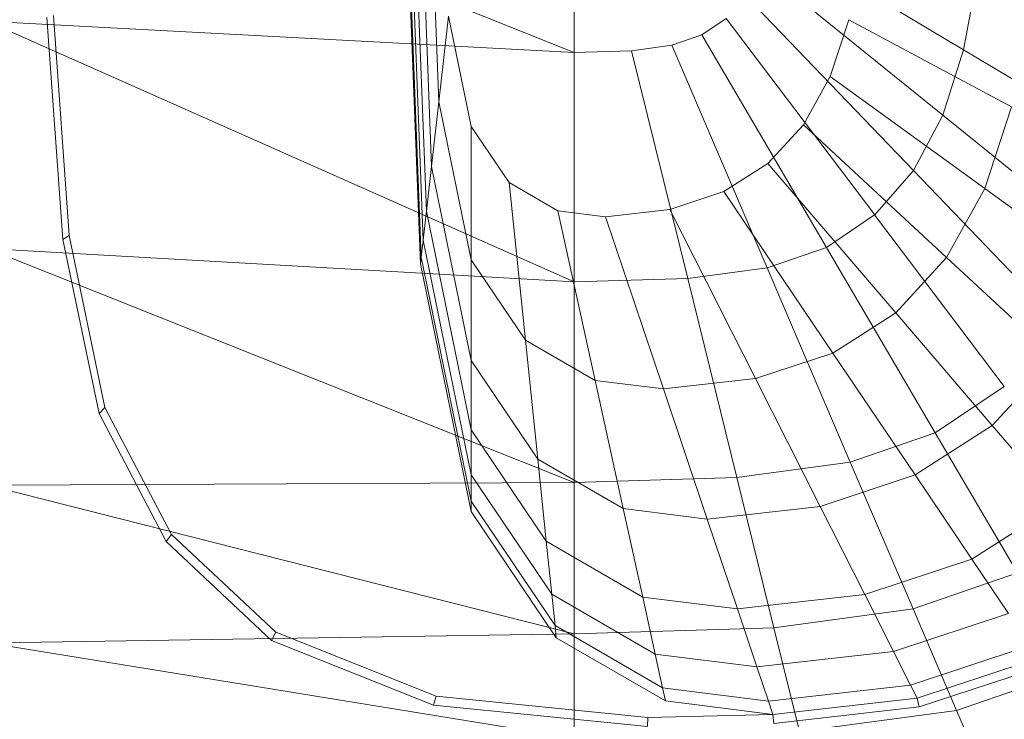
# Model space of a CAD drawing. Header units: metres. Extents: x 391.1 to 427.5, y 12.7 to 28.4.
# Tile 28 of 139: x 404.474 to 404.646, y 26.382 to 26.505. Entities that reach past the tile are written whole.
import ezdxf

# ---------------------------------------------------------------- set-up
doc = ezdxf.new("R2010")
doc.units = ezdxf.units.M
doc.layers.add('02_MOBILIARIO', color=7, linetype='Continuous', lineweight=18)
doc.layers.add('A-DETL-____-MBND', color=7, linetype='Continuous', lineweight=18)

# ---------------------------------------------------------------- blocks, each defined once
blk = doc.blocks.new('Family - Rentamans P1-154566-04_TEL_P1')
at = {"layer": 'A-DETL-____-MBND', "color": 253, "true_color": 0xaaaaaa}
for p, q in [((0, 0.18276), (0.10273, 0.14157)), ((0.07584, 0.10456), (0.07287, 0.18276)), ((0.07598, 0.10571), (0.07304, 0.18276)), ((0.07689, 0.11374), (0.07426, 0.18276)), ((0.07778, 0.12158), (0.07545, 0.18276)), ((0.07907, 0.13292), (0.07717, 0.18276)), ((0.10273, 0.18276), (0.10273, 0.14157)), ((0.07631, 0.10869), (0.074, 0.1695)), ((0.17092, 0.14201), (0.13724, 0.16214)), ((0.16731, 0.13056), (0.13541, 0.15634)), ((0.1733, 0.15486), (0.17092, 0.14201)), ((0.16218, 0.12086), (0.13282, 0.15143)), ((0.10273, 0.14157), (0, 0.14702)), ((0, 0.14702), (0.10273, 0.10137)), ((0.01327, 0.10879), (0.01046, 0.14766)), ((0.01437, 0.10952), (0.01159, 0.14801)), ((0.08078, 0.14793), (0.07907, 0.13292)), ((0.08473, 0.12861), (0.08078, 0.14793)), ((0.12937, 0.14751), (0.12509, 0.14464)), ((0.15537, 0.1131), (0.12937, 0.14751)), ((0.15084, 0.14729), (0.14756, 0.13732)), ((0.17934, 0.13201), (0.15084, 0.14729)), ((0.12509, 0.14464), (0.11983, 0.14281)), ((0.14692, 0.10743), (0.12509, 0.14464)), ((0.10273, 0.14157), (0.11281, 0.14187)), ((0.10273, 0.14157), (0.10273, 0.10137)), ((0.11983, 0.14281), (0.11281, 0.14187)), ((0.11281, 0.14187), (0.12264, 0.10196)), ((0.11983, 0.14281), (0.13653, 0.10383)), ((0.17092, 0.14201), (0.16731, 0.13056)), ((0.20031, 0.12445), (0.17092, 0.14201)), ((0.14756, 0.13732), (0.14288, 0.12888)), ((0.17464, 0.11773), (0.14756, 0.13732)), ((0.07907, 0.13292), (0.07778, 0.12158)), ((0.08473, 0.10527), (0.07907, 0.13292)), ((0.17934, 0.13201), (0.17464, 0.11773)), ((0.16731, 0.13056), (0.16218, 0.12086)), ((0.19515, 0.10805), (0.16731, 0.13056)), ((0.09137, 0.11877), (0.08473, 0.12861)), ((0.08473, 0.12861), (0.08473, 0.10527)), ((0.14288, 0.12888), (0.13667, 0.12213)), ((0.16795, 0.10565), (0.14288, 0.12888)), ((0.07778, 0.12158), (0.07689, 0.11374)), ((0.08473, 0.08764), (0.07778, 0.12158)), ((0.13667, 0.12213), (0.12897, 0.11719)), ((0.13667, 0.12213), (0.15906, 0.09599)), ((0.16218, 0.12086), (0.15537, 0.1131)), ((0.18781, 0.09417), (0.16218, 0.12086)), ((0.09989, 0.11385), (0.09137, 0.11877)), ((0.09137, 0.11877), (0.09423, 0.09119)), ((0.17464, 0.11773), (0.16795, 0.10565)), ((0.19509, 0.10294), (0.17464, 0.11773)), ((0.12897, 0.11719), (0.1195, 0.11406)), ((0.12897, 0.11719), (0.14804, 0.08893)), ((0.10826, 0.11279), (0.09989, 0.11385)), ((0.09989, 0.11385), (0.10642, 0.08414)), ((0.1195, 0.11406), (0.10826, 0.11279)), ((0.1195, 0.11406), (0.13449, 0.08444)), ((0.07689, 0.11374), (0.07631, 0.10869)), ((0.08473, 0.07545), (0.07689, 0.11374)), ((0.10826, 0.11279), (0.1184, 0.08263)), ((0.15536, 0.1131), (0.14692, 0.10743)), ((0.17806, 0.08308), (0.15536, 0.1131)), ((0.01437, 0.10952), (0.01327, 0.10879)), ((0.01958, 0.07835), (0.01327, 0.10879)), ((0.02062, 0.07939), (0.01437, 0.10952)), ((0.07631, 0.10869), (0.07598, 0.1057)), ((0.08473, 0.0676), (0.07631, 0.10869)), ((0.10273, 0.10137), (0, 0.10722)), ((0, 0.10722), (0.10273, 0.06628)), ((0.14692, 0.10743), (0.13653, 0.10383)), ((0.14692, 0.10743), (0.16597, 0.07496)), ((0.07598, 0.10571), (0.07584, 0.10456)), ((0.08473, 0.06296), (0.07598, 0.1057)), ((0.09423, 0.09119), (0.08473, 0.10527)), ((0.08473, 0.10527), (0.08473, 0.08764)), ((0.16795, 0.10565), (0.15906, 0.09599)), ((0.18688, 0.08811), (0.16795, 0.10565)), ((0.08473, 0.06117), (0.07584, 0.10456)), ((0.13653, 0.10383), (0.12264, 0.10196)), ((0.13653, 0.10383), (0.1511, 0.06981)), ((0.12264, 0.10196), (0.10273, 0.10137)), ((0.12264, 0.10196), (0.13123, 0.06713)), ((0.10273, 0.10137), (0.10273, 0.06628)), ((0.15906, 0.09599), (0.14804, 0.08893)), ((0.15906, 0.09599), (0.17596, 0.07625)), ((0.10642, 0.08414), (0.09423, 0.09119)), ((0.09423, 0.09119), (0.09638, 0.07036)), ((0.14804, 0.08893), (0.13449, 0.08444)), ((0.14804, 0.08893), (0.16244, 0.06758)), ((0.18688, 0.08811), (0.17596, 0.07625)), ((0.09638, 0.07036), (0.08473, 0.08764)), ((0.08473, 0.08764), (0.08473, 0.07545)), ((0.1184, 0.08263), (0.10642, 0.08414)), ((0.10642, 0.08414), (0.11135, 0.0617)), ((0.13449, 0.08444), (0.1184, 0.08263)), ((0.13449, 0.08444), (0.14581, 0.06207)), ((0.17806, 0.08308), (0.16597, 0.07496)), ((0.1184, 0.08263), (0.12606, 0.05985)), ((0.02062, 0.07939), (0.01958, 0.07835)), ((0.03228, 0.05718), (0.02062, 0.07939)), ((0.03136, 0.05592), (0.01958, 0.07835)), ((0.17596, 0.07625), (0.16244, 0.06758)), ((0.17596, 0.07625), (0.18765, 0.06261)), ((0.09788, 0.05596), (0.08473, 0.07545)), ((0.08473, 0.07545), (0.08473, 0.0676)), ((0.16597, 0.07496), (0.1511, 0.06981)), ((0.16597, 0.07496), (0.18036, 0.05043)), ((0.11135, 0.0617), (0.09638, 0.07036)), ((0.09638, 0.07036), (0.09788, 0.05596)), ((0.1511, 0.06981), (0.13123, 0.06713)), ((0.1511, 0.06981), (0.1621, 0.04411)), ((0.08473, 0.06296), (0.08473, 0.0676)), ((0.09884, 0.04668), (0.08473, 0.0676)), ((0.16244, 0.06758), (0.14581, 0.06207)), ((0.16244, 0.06758), (0.17239, 0.05283)), ((0.10273, 0.06628), (0, 0.06579)), ((0, 0.06579), (0.10273, 0.03978)), ((0.13123, 0.06713), (0.10273, 0.06628)), ((0.10273, 0.06628), (0.10273, 0.03978)), ((0.13123, 0.06713), (0.13772, 0.04082)), ((0.08473, 0.06117), (0.08473, 0.06296)), ((0.09941, 0.0412), (0.08473, 0.06296)), ((0.14581, 0.06207), (0.12606, 0.05985)), ((0.14581, 0.06207), (0.15363, 0.04662)), ((0.18765, 0.06261), (0.17239, 0.05283)), ((0.09963, 0.03908), (0.08473, 0.06117)), ((0.12606, 0.05985), (0.11135, 0.0617)), ((0.11135, 0.0617), (0.11476, 0.0462)), ((0.12606, 0.05985), (0.13135, 0.04411)), ((0.03228, 0.05718), (0.03136, 0.05592)), ((0.05051, 0.04004), (0.03228, 0.05718)), ((0.04977, 0.03861), (0.03136, 0.05592)), ((0.11476, 0.0462), (0.09788, 0.05596)), ((0.09788, 0.05596), (0.09884, 0.04668)), ((0.17239, 0.05283), (0.15363, 0.04662)), ((0.17239, 0.05283), (0.17881, 0.04332)), ((0.18036, 0.05043), (0.1621, 0.04411)), ((0.11696, 0.0362), (0.09884, 0.04668)), ((0.09884, 0.04668), (0.09941, 0.0412)), ((0.15363, 0.04662), (0.13135, 0.04411)), ((0.15363, 0.04662), (0.15867, 0.03665)), ((0.13135, 0.04411), (0.11476, 0.0462)), ((0.11476, 0.0462), (0.11696, 0.0362)), ((0.13135, 0.04411), (0.13476, 0.03396)), ((0.1621, 0.04411), (0.13772, 0.04082)), ((0.17881, 0.04332), (0.15867, 0.03665)), ((0.1621, 0.04411), (0.16971, 0.02635)), ((0.10273, 0.03978), (0, 0.03818)), ((0.05051, 0.04004), (0.04977, 0.03861)), ((0.07861, 0.02883), (0.05051, 0.04004)), ((0.11825, 0.0303), (0.09941, 0.0412)), ((0.09941, 0.0412), (0.09963, 0.03908)), ((0.13772, 0.04082), (0.10273, 0.03978)), ((0.10273, 0.03978), (0.10273, 0.02147)), ((0.13772, 0.04082), (0.1422, 0.02264)), ((0, 0.03818), (0.10273, 0.02147)), ((0.07816, 0.02729), (0.04977, 0.03861)), ((0.11875, 0.02802), (0.09963, 0.03908)), ((0.13476, 0.03396), (0.11696, 0.0362)), ((0.11696, 0.0362), (0.11825, 0.0303)), ((0.15867, 0.03665), (0.13476, 0.03396)), ((0.15867, 0.03665), (0.16165, 0.03076)), ((0.1826, 0.0377), (0.16165, 0.03076)), ((0.18406, 0.03553), (0.1628, 0.0285)), ((0.13476, 0.03396), (0.13678, 0.02796)), ((0.18466, 0.03406), (0.16318, 0.02695)), ((0.16971, 0.02635), (0.1903, 0.03348)), ((0.13678, 0.02796), (0.11825, 0.0303)), ((0.11825, 0.0303), (0.11875, 0.02802)), ((0.16165, 0.03076), (0.13678, 0.02796)), ((0.16165, 0.03076), (0.1628, 0.0285)), ((0.07861, 0.02883), (0.07816, 0.02729)), ((0.11566, 0.02511), (0.07861, 0.02883)), ((0.13755, 0.02565), (0.11875, 0.02802)), ((0.13678, 0.02796), (0.13755, 0.02565)), ((0.1628, 0.0285), (0.13755, 0.02565)), ((0.1628, 0.0285), (0.16318, 0.02695)), ((0.11557, 0.02353), (0.07816, 0.02729)), ((0.16318, 0.02695), (0.13769, 0.02408)), ((0.16971, 0.02635), (0.1422, 0.02264)), ((0.16971, 0.02635), (0.17461, 0.0149)), ((0.11566, 0.02511), (0.11557, 0.02353)), ((0.13755, 0.02565), (0.11566, 0.02511)), ((0.13755, 0.02565), (0.13769, 0.02408))]:
    blk.add_line(p, q, dxfattribs=at)
blk = doc.blocks.new('LONDR55-XX_ZZ-ARQ-CAA-M3D-Londres55_ifc-1-04_TEL_P1')
at = {"layer": '02_MOBILIARIO', "color": 253, "lineweight": 18, "true_color": 0xaaaaaa}
blk.add_blockref('Family - Rentamans P1-154566-04_TEL_P1', (404.46838, 26.35771), dxfattribs=at)

msp = doc.modelspace()

# ---------------------------------------------------------------- block references
at = {"lineweight": 5}
msp.add_blockref('LONDR55-XX_ZZ-ARQ-CAA-M3D-Londres55_ifc-1-04_TEL_P1', (0, 0), dxfattribs=at)

doc.saveas('drawing.dxf')
